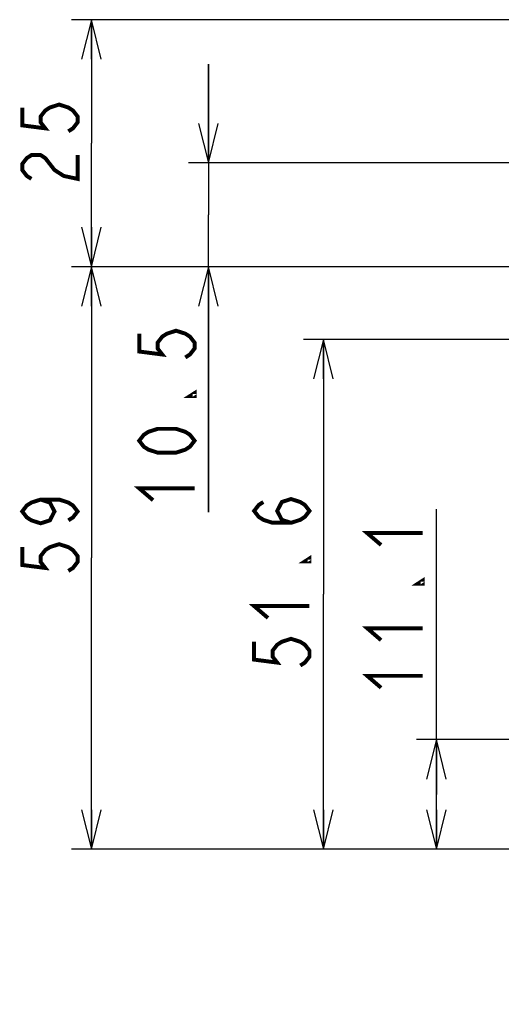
# Model space of a CAD drawing. Extents: x 29 to 410, y 33 to 287.
# Tile 20 of 32: x 206 to 230, y 115 to 165. Entities that reach past the tile are written whole.
import ezdxf

# ---------------------------------------------------------------- set-up
doc = ezdxf.new("R2010")
doc.units = 0
doc.header["$LTSCALE"] = 23.1
doc.layers.get('0').update_dxf_attribs({"linetype": 'CONTINUOUS'})
doc.layers.add('ALL_DIM', color=7, linetype='CONTINUOUS')
doc.dimstyles.get("Standard").update_dxf_attribs({"dimtxt": 2.5, "dimasz": 2.5, "dimexe": 1.25, "dimexo": 0.625, "dimtad": 1, "dimcen": 2.5, "dimazin": 3, "dimtfac": 1, "dimtmove": 0, "dimatfit": 3})

# ---------------------------------------------------------------- blocks, each defined once
blk = doc.blocks.new('_OPEN')
at = {"color": 0, "linetype": 'BYBLOCK'}
for p, q in [((0, 0), (-1, 0.25)), ((-1, -0.25), (0, 0)), ((-1, 0), (0, 0))]:
    blk.add_line(p, q, dxfattribs=at)
blk = doc.blocks.new('*D20')
at = {"layer": 'ALL_DIM', "color": 2, "linetype": 'CONTINUOUS'}
for p, q in [((242.696, 127.539), (242.696, 107.892)), ((234.646, 118.64), (234.646, 107.892)), ((234.646, 108.892), (220.268, 108.892)), ((220.268, 108.892), (238.671, 108.892)), ((247.696, 108.892), (238.671, 108.892)), ((242.696, 108.892), (247.696, 108.892))]:
    blk.add_line(p, q, dxfattribs=at)
at = {"layer": 'ALL_DIM', "color": 2, "linetype": 'CONTINUOUS', "xscale": 2, "yscale": 2, "zscale": 2}
blk.add_blockref('_OPEN', (234.646, 108.892), dxfattribs=at)
at = {"layer": 'ALL_DIM', "color": 2, "linetype": 'CONTINUOUS', "xscale": 2, "yscale": 2, "zscale": 2, "rotation": 180}
blk.add_blockref('_OPEN', (242.696, 108.892), dxfattribs=at)
blk = doc.blocks.new('*D24')
at = {"layer": 'ALL_DIM', "color": 2, "linetype": 'CONTINUOUS'}
for p, q in [((237.396, 147.815), (237.396, 101.485)), ((234.646, 122.015), (234.646, 101.485)), ((234.646, 102.485), (223.141, 102.485)), ((223.141, 102.485), (236.021, 102.485)), ((242.396, 102.485), (236.021, 102.485)), ((237.396, 102.485), (242.396, 102.485))]:
    blk.add_line(p, q, dxfattribs=at)
at = {"layer": 'ALL_DIM', "color": 2, "linetype": 'CONTINUOUS', "xscale": 2, "yscale": 2, "zscale": 2}
blk.add_blockref('_OPEN', (234.646, 102.485), dxfattribs=at)
at = {"layer": 'ALL_DIM', "color": 2, "linetype": 'CONTINUOUS', "xscale": 2, "yscale": 2, "zscale": 2, "rotation": 180}
blk.add_blockref('_OPEN', (237.396, 102.485), dxfattribs=at)
blk = doc.blocks.new('*D25')
at = {"layer": 'ALL_DIM', "color": 2, "linetype": 'CONTINUOUS'}
for p, q in [((226.785, 125.79), (226.785, 140.216)), ((241.696, 128.565), (225.785, 128.565)), ((226.785, 128.565), (226.785, 125.79)), ((226.785, 123.015), (226.785, 125.79)), ((233.646, 123.015), (225.785, 123.015))]:
    blk.add_line(p, q, dxfattribs=at)
at = {"layer": 'ALL_DIM', "color": 2, "linetype": 'CONTINUOUS', "xscale": 2, "yscale": 2, "zscale": 2}
for p, rotation in [((226.785, 128.565), 90), ((226.785, 123.015), 270)]:
    blk.add_blockref('_OPEN', p, dxfattribs=dict(at, rotation=rotation))
blk = doc.blocks.new('*D26')
at = {"layer": 'ALL_DIM', "color": 2, "linetype": 'CONTINUOUS'}
for p, q in [((236.396, 148.815), (220.065, 148.815)), ((221.065, 148.815), (221.065, 135.915)), ((221.065, 123.015), (221.065, 135.915)), ((233.646, 123.015), (220.065, 123.015))]:
    blk.add_line(p, q, dxfattribs=at)
at = {"layer": 'ALL_DIM', "color": 2, "linetype": 'CONTINUOUS', "xscale": 2, "yscale": 2, "zscale": 2}
for p, rotation in [((221.065, 148.815), 90), ((221.065, 123.015), 270)]:
    blk.add_blockref('_OPEN', p, dxfattribs=dict(at, rotation=rotation))
blk = doc.blocks.new('*D41')
at = {"layer": 'ALL_DIM', "color": 2, "linetype": 'CONTINUOUS'}
for p, q in [((247.771, 164.994), (208.334, 164.994)), ((209.334, 164.994), (209.334, 158.744)), ((209.334, 152.494), (209.334, 158.744)), ((250.521, 152.494), (208.334, 152.494))]:
    blk.add_line(p, q, dxfattribs=at)
at = {"layer": 'ALL_DIM', "color": 2, "linetype": 'CONTINUOUS', "xscale": 2, "yscale": 2, "zscale": 2}
for p, rotation in [((209.334, 164.994), 90), ((209.334, 152.494), 270)]:
    blk.add_blockref('_OPEN', p, dxfattribs=dict(at, rotation=rotation))
blk = doc.blocks.new('*D43')
at = {"layer": 'ALL_DIM', "color": 2, "linetype": 'CONTINUOUS'}
for p, q in [((215.252, 157.744), (215.252, 162.744)), ((215.252, 162.744), (215.252, 155.119)), ((249.271, 157.744), (214.252, 157.744)), ((215.252, 140.074), (215.252, 155.119)), ((250.521, 152.494), (214.252, 152.494)), ((215.252, 152.494), (215.252, 140.074))]:
    blk.add_line(p, q, dxfattribs=at)
at = {"layer": 'ALL_DIM', "color": 2, "linetype": 'CONTINUOUS', "xscale": 2, "yscale": 2, "zscale": 2}
for p, rotation in [((215.252, 157.744), 270), ((215.252, 152.494), 90)]:
    blk.add_blockref('_OPEN', p, dxfattribs=dict(at, rotation=rotation))
blk = doc.blocks.new('*D44')
at = {"layer": 'ALL_DIM', "color": 2, "linetype": 'CONTINUOUS'}
for p, q in [((250.521, 152.494), (208.334, 152.494)), ((209.334, 152.494), (209.334, 137.755)), ((209.334, 123.015), (209.334, 137.755)), ((233.646, 123.015), (208.334, 123.015))]:
    blk.add_line(p, q, dxfattribs=at)
at = {"layer": 'ALL_DIM', "color": 2, "linetype": 'CONTINUOUS', "xscale": 2, "yscale": 2, "zscale": 2}
for p, rotation in [((209.334, 152.494), 90), ((209.334, 123.015), 270)]:
    blk.add_blockref('_OPEN', p, dxfattribs=dict(at, rotation=rotation))

msp = doc.modelspace()

# ---------------------------------------------------------------- linework, layer by layer
at = {"layer": 'ALL_DIM', "color": 2, "linetype": 'CONTINUOUS', "const_width": 0.2}
for points in [[(205.834, 160.549), (205.834, 159.646), (207.001, 159.495), (206.767, 159.796), (206.767, 160.097), (207.001, 160.398), (207.234, 160.549), (207.701, 160.699), (208.167, 160.549), (208.401, 160.398), (208.634, 160.097), (208.634, 159.796), (208.401, 159.495), (208.167, 159.345)], [(206.301, 156.937), (206.067, 157.087), (205.834, 157.388), (205.834, 157.689), (206.067, 157.99), (206.301, 158.141), (206.767, 158.141), (207.001, 157.99), (207.234, 157.689), (207.467, 157.388), (207.934, 157.087), (208.634, 156.937), (208.634, 158.141)], [(211.752, 149.104), (211.752, 148.201), (212.918, 148.051), (212.685, 148.352), (212.685, 148.653), (212.918, 148.954), (213.152, 149.104), (213.618, 149.255), (214.085, 149.104), (214.318, 148.954), (214.552, 148.653), (214.552, 148.352), (214.318, 148.051), (214.085, 147.9)], [(214.552, 146.094), (214.552, 145.944), (214.318, 145.944), (214.552, 146.094)], [(214.552, 143.686), (214.318, 143.385), (214.085, 143.235), (213.618, 143.084), (212.685, 143.084), (212.218, 143.235), (211.985, 143.385), (211.752, 143.686), (211.985, 143.987), (212.218, 144.138), (212.685, 144.288), (213.618, 144.288), (214.085, 144.138), (214.318, 143.987), (214.552, 143.686)], [(212.452, 140.676), (211.752, 141.278), (214.552, 141.278)], [(206.767, 140.71), (207.234, 140.559), (207.467, 140.108), (207.234, 139.656), (206.767, 139.506), (206.301, 139.656), (206.067, 139.807), (205.834, 140.108), (206.067, 140.409), (206.301, 140.559), (206.767, 140.71), (207.701, 140.71), (208.167, 140.559), (208.401, 140.409), (208.634, 140.108), (208.401, 139.807), (208.167, 139.656)], [(219.431, 139.533), (218.965, 139.683), (218.731, 140.135), (218.965, 140.586), (219.431, 140.737), (219.898, 140.586), (220.131, 140.436), (220.365, 140.135), (220.131, 139.834), (219.898, 139.683), (219.431, 139.533), (218.498, 139.533), (218.031, 139.683), (217.798, 139.834), (217.565, 140.135), (217.798, 140.436), (218.031, 140.586)], [(223.985, 138.41), (223.285, 139.012), (226.085, 139.012)], [(205.834, 138.302), (205.834, 137.399), (207.001, 137.248), (206.767, 137.549), (206.767, 137.85), (207.001, 138.151), (207.234, 138.302), (207.701, 138.452), (208.167, 138.302), (208.401, 138.151), (208.634, 137.85), (208.634, 137.549), (208.401, 137.248), (208.167, 137.098)], [(220.365, 137.727), (220.365, 137.576), (220.131, 137.576), (220.365, 137.727)], [(226.085, 136.604), (226.085, 136.453), (225.852, 136.453), (226.085, 136.604)], [(218.265, 134.717), (217.565, 135.319), (220.365, 135.319)], [(223.985, 133.594), (223.285, 134.196), (226.085, 134.196)], [(217.565, 133.513), (217.565, 132.61), (218.731, 132.459), (218.498, 132.76), (218.498, 133.061), (218.731, 133.362), (218.965, 133.513), (219.431, 133.663), (219.898, 133.513), (220.131, 133.362), (220.365, 133.061), (220.365, 132.76), (220.131, 132.459), (219.898, 132.309)], [(223.985, 131.186), (223.285, 131.788), (226.085, 131.788)]]:
    msp.add_lwpolyline(points, dxfattribs=at)

# ---------------------------------------------------------------- dimensions: what is measured, and where the dimension line sits
at = {"layer": 'ALL_DIM', "color": 2, "linetype": 'CONTINUOUS'}
for base, p1, p2, angle, picture, middle in [((209.334, 152.494), (247.771, 164.994), (250.521, 152.494), 270, '*D41', (208.634, 156.335)), ((215.252, 152.494), (249.271, 157.744), (250.521, 152.494), 270, '*D43', (214.552, 140.074)), ((209.334, 123.015), (250.521, 152.494), (233.646, 123.015), 270, '*D44', (208.634, 136.496)), ((221.065, 148.815), (233.646, 123.015), (236.396, 148.815), 90, '*D26', (220.365, 131.707)), ((234.646, 102.485), (237.396, 147.815), (234.646, 122.015), 180, '*D24', (223.141, 103.185)), ((226.785, 128.565), (233.646, 123.015), (241.696, 128.565), 90, '*D25', (226.085, 130.584))]:
    dim = msp.add_linear_dim(base=base, p1=p1, p2=p2, angle=angle, dimstyle='Standard', dxfattribs=at)
    dim.commit()
    dim.dimension.update_dxf_attribs({"geometry": picture, "text_midpoint": middle, "dimtype": 128})
dim = msp.add_linear_dim(base=(242.696, 108.892), p1=(234.646, 118.64), p2=(242.696, 127.539), dimstyle='Standard', dxfattribs=at)
dim.commit()
dim.dimension.update_dxf_attribs({"geometry": '*D20', "text_midpoint": (220.268, 109.592), "dimtype": 128})

doc.saveas('drawing.dxf')
